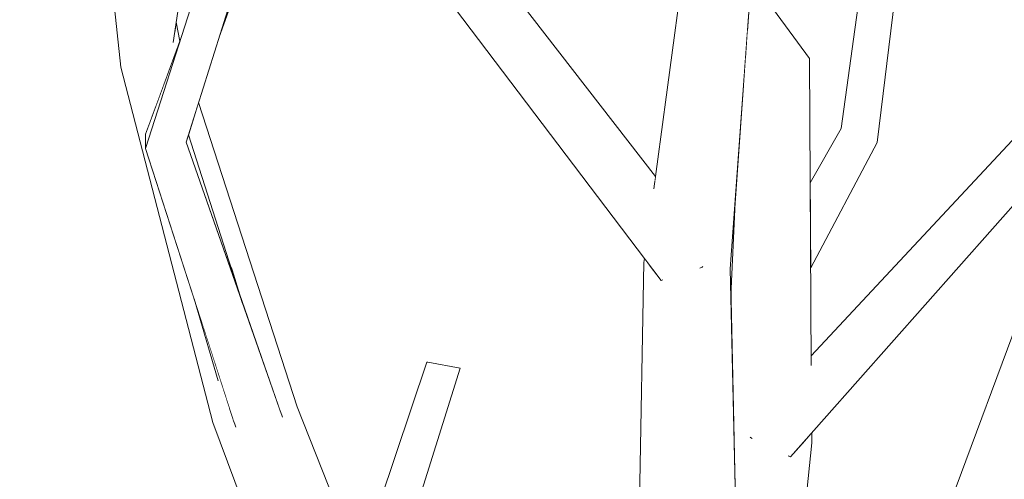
# Model space of a CAD drawing. Extents: x -289599 to -184549, y 66678 to 295474.
# Tile 220 of 256: x -265114 to -264995, y 72222 to 72277. Entities that reach past the tile are written whole.
import ezdxf

# ---------------------------------------------------------------- set-up
doc = ezdxf.new("R2010")
doc.units = 0
doc.header["$MEASUREMENT"] = 0
doc.linetypes.add('Wipeout_Contour', pattern=[1000, 0, -1000])
doc.layers.add('arch drzewa', color=8, linetype='Continuous')
doc.layers.add('arch drzewa_Nr_Pióra__4', color=8, linetype='Continuous', lineweight=9)

msp = doc.modelspace()

# ---------------------------------------------------------------- wipeouts: each hides what was drawn before it
at = {"color": 254, "linetype": 'Wipeout_Contour', "lineweight": 0, "ltscale": 966013.402036}
msp.add_wipeout([(-265090.29, 72275.23), (-265089.14, 72278.4), (-265083.94, 72295.52)], dxfattribs=at).dxf.layer = 'arch drzewa'
at = {"color": 254, "linetype": 'Wipeout_Contour', "lineweight": 0, "ltscale": 1288040.166471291}
msp.add_wipeout([(-265095.63, 72275.96), (-265095.11, 72274.52), (-265095.04, 72274.73), (-265095.46, 72277.03)], dxfattribs=at).dxf.layer = 'arch drzewa'
at = {"color": 254, "linetype": 'Wipeout_Contour', "lineweight": 0, "ltscale": 966035.013959}
msp.add_wipeout([(-265100.85, 72273.14), (-265097.92, 72266.89), (-265095.4, 72273.75)], dxfattribs=at).dxf.layer = 'arch drzewa'
at = {"color": 254, "linetype": 'Wipeout_Contour', "lineweight": 0, "ltscale": 1287709.473698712}
msp.add_wipeout([(-265018.83, 72249.37), (-265018.81, 72247.35), (-265010.78, 72262.49), (-265012.01, 72263.49)], dxfattribs=at).dxf.layer = 'arch drzewa'
at = {"color": 254, "linetype": 'Wipeout_Contour', "lineweight": 0, "ltscale": 1931396.365550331}
msp.add_wipeout([(-265003.32, 72197.19), (-265000.29, 72202.4), (-264998.88, 72203.95), (-264998.69, 72203.78), (-264986.03, 72240.53), (-264993.2, 72242.42)], dxfattribs=at).dxf.layer = 'arch drzewa'
at = {"color": 254, "linetype": 'Wipeout_Contour', "lineweight": 0, "ltscale": 965907.530521}
msp.add_wipeout([(-265074.58, 72192.45), (-265061.16, 72235.18), (-265065.05, 72235.93)], dxfattribs=at).dxf.layer = 'arch drzewa'
at = {"color": 254, "linetype": 'Wipeout_Contour', "lineweight": 0, "ltscale": 2575395.125693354}
msp.add_wipeout([(-265024.55, 72199.3), (-265022.06, 72192.43), (-265018.68, 72226.17), (-265020.09, 72225.82), (-265021.26, 72224.49), (-265021.42, 72224.56), (-265021.28, 72225.52), (-265023.33, 72225.01)], dxfattribs=at).dxf.layer = 'arch drzewa'
at = {"color": 254, "linetype": 'Wipeout_Contour', "lineweight": 0, "ltscale": 1610206.342520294}
msp.add_wipeout([(-265150.52, 72224.92), (-265111.43, 72216.58), (-265146.55, 72225.52), (-265148.61, 72225.25), (-265148.19, 72224.98)], dxfattribs=at).dxf.layer = 'arch drzewa'

# ---------------------------------------------------------------- next in the draw order: wipeouts: each hides what was drawn before it
at = {"color": 254, "linetype": 'Wipeout_Contour', "lineweight": 0, "ltscale": 965788.610952}
msp.add_wipeout([(-265010.78, 72262.49), (-265005.18, 72308.74), (-265006.68, 72308.95)], dxfattribs=at).dxf.layer = 'arch drzewa'
at = {"color": 254, "linetype": 'Wipeout_Contour', "lineweight": 0, "ltscale": 966036.014322}
msp.add_wipeout([(-265100.85, 72273.14), (-265098.5, 72265.32), (-265097.92, 72266.89)], dxfattribs=at).dxf.layer = 'arch drzewa'
at = {"color": 254, "linetype": 'Wipeout_Contour', "lineweight": 0, "ltscale": 965784.91149}
msp.add_wipeout([(-265018.83, 72250.48), (-265018.83, 72249.37), (-265012.01, 72263.49)], dxfattribs=at).dxf.layer = 'arch drzewa'
at = {"color": 254, "linetype": 'Wipeout_Contour', "lineweight": 0, "ltscale": 1609526.676534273}
msp.add_wipeout([(-264993.2, 72242.42), (-265015.86, 72181.52), (-265014.07, 72180.64), (-265010.89, 72184.22), (-265003.32, 72197.19)], dxfattribs=at).dxf.layer = 'arch drzewa'
at = {"color": 254, "linetype": 'Wipeout_Contour', "lineweight": 0, "ltscale": 965913.70063}
msp.add_wipeout([(-265065.05, 72235.93), (-265079.3, 72191.56), (-265074.58, 72192.45)], dxfattribs=at).dxf.layer = 'arch drzewa'
at = {"color": 254, "linetype": 'Wipeout_Contour', "lineweight": 0, "ltscale": 965771.879285}
msp.add_wipeout([(-265018.79, 72227.28), (-265018.68, 72226.17), (-265018.69, 72227.4)], dxfattribs=at).dxf.layer = 'arch drzewa'
at = {"color": 254, "linetype": 'Wipeout_Contour', "lineweight": 0, "ltscale": 966077.187329}
msp.add_wipeout([(-265150.76, 72224.97), (-265115.29, 72216.02), (-265111.43, 72216.58)], dxfattribs=at).dxf.layer = 'arch drzewa'
at = {"color": 254, "linetype": 'Wipeout_Contour', "lineweight": 0, "ltscale": 965774.535099}
msp.add_wipeout([(-265025.59, 72202.16), (-265024.55, 72199.3), (-265023.33, 72225.01)], dxfattribs=at).dxf.layer = 'arch drzewa'

# ---------------------------------------------------------------- next in the draw order: wipeouts: each hides what was drawn before it
at = {"color": 254, "linetype": 'Wipeout_Contour', "lineweight": 0, "ltscale": 1610062.86994868}
msp.add_wipeout([(-265102.14, 72271.62), (-265099.18, 72262.94), (-265099.18, 72263.49), (-265098.5, 72265.32), (-265100.85, 72273.14)], dxfattribs=at).dxf.layer = 'arch drzewa'
at = {"color": 254, "linetype": 'Wipeout_Contour', "lineweight": 0, "ltscale": 1287716.219419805}
msp.add_wipeout([(-265018.86, 72255.46), (-265018.83, 72250.48), (-265012.01, 72263.49), (-265015.13, 72264.2)], dxfattribs=at).dxf.layer = 'arch drzewa'
at = {"color": 254, "linetype": 'Wipeout_Contour', "lineweight": 0, "ltscale": 965916.249133}
msp.add_wipeout([(-265079.3, 72191.56), (-265065.05, 72235.93), (-265065.2, 72235.91)], dxfattribs=at).dxf.layer = 'arch drzewa'
at = {"color": 254, "linetype": 'Wipeout_Contour', "lineweight": 0, "ltscale": 1609640.186158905}
msp.add_wipeout([(-265028.05, 72226.21), (-265027.68, 72209.67), (-265027.9, 72208.52), (-265025.59, 72202.16), (-265023.33, 72225.01)], dxfattribs=at).dxf.layer = 'arch drzewa'

# ---------------------------------------------------------------- next in the draw order: wipeouts: each hides what was drawn before it
at = {"color": 254, "linetype": 'Wipeout_Contour', "lineweight": 0, "ltscale": 965783.290442}
msp.add_wipeout([(-265006.68, 72308.95), (-265012.01, 72263.49), (-265010.78, 72262.49)], dxfattribs=at).dxf.layer = 'arch drzewa'
at = {"color": 254, "linetype": 'Wipeout_Contour', "lineweight": 0, "ltscale": 2898127.675328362}
msp.add_wipeout([(-265105.5, 72303.94), (-265100.85, 72273.14), (-265095.4, 72273.75), (-265095.11, 72274.52), (-265095.63, 72275.96), (-265095.82, 72274.72), (-265099.72, 72274.27), (-265100.1, 72277.78), (-265098.94, 72285.35)], dxfattribs=at).dxf.layer = 'arch drzewa'
at = {"color": 254, "linetype": 'Wipeout_Contour', "lineweight": 0, "ltscale": 965791.507298}
msp.add_wipeout([(-265018.88, 72257.61), (-265018.86, 72255.46), (-265015.13, 72264.2)], dxfattribs=at).dxf.layer = 'arch drzewa'
at = {"color": 254, "linetype": 'Wipeout_Contour', "lineweight": 0, "ltscale": 965918.738997}
msp.add_wipeout([(-265065.2, 72235.91), (-265080.31, 72190.84), (-265079.3, 72191.56)], dxfattribs=at).dxf.layer = 'arch drzewa'

# ---------------------------------------------------------------- next in the draw order: linework, layer by layer
at = {"layer": 'arch drzewa_Nr_Pióra__4', "linetype": 'Continuous'}
for p, q in [((-265065.05, 72235.93), (-265065.2, 72235.91)), ((-265061.16, 72235.18), (-265065.05, 72235.93))]:
    msp.add_line(p, q, dxfattribs=at)

# ---------------------------------------------------------------- next in the draw order: wipeouts: each hides what was drawn before it
at = {"color": 254, "linetype": 'Wipeout_Contour', "lineweight": 0, "ltscale": 1288055.720625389}
msp.add_wipeout([(-265099.72, 72274.27), (-265095.82, 72274.72), (-265091.04, 72305.83), (-265093.6, 72314.18)], dxfattribs=at).dxf.layer = 'arch drzewa'
at = {"color": 254, "linetype": 'Wipeout_Contour', "lineweight": 0, "ltscale": 965793.577397}
msp.add_wipeout([(-265012.01, 72263.49), (-265006.68, 72308.95), (-265008.89, 72309.05)], dxfattribs=at).dxf.layer = 'arch drzewa'
at = {"color": 254, "linetype": 'Wipeout_Contour', "lineweight": 0, "ltscale": 966067.474274}
msp.add_wipeout([(-265100.85, 72273.14), (-265105.5, 72303.94), (-265105.32, 72301.27)], dxfattribs=at).dxf.layer = 'arch drzewa'
at = {"color": 254, "linetype": 'Wipeout_Contour', "lineweight": 0, "ltscale": 1287727.787254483}
msp.add_wipeout([(-265018.97, 72272.66), (-265023.3, 72271.71), (-265019.53, 72234.5), (-265018.74, 72235.54)], dxfattribs=at).dxf.layer = 'arch drzewa'
at = {"color": 254, "linetype": 'Wipeout_Contour', "lineweight": 0, "ltscale": 2575869.064672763}
msp.add_wipeout([(-265087.48, 72228.65), (-265076.1, 72203.41), (-265073.36, 72211.59), (-265080.86, 72230.52), (-265082.87, 72229.95), (-265082.8, 72229.76), (-265082.93, 72229.86), (-265083.02, 72229.91)], dxfattribs=at).dxf.layer = 'arch drzewa'

# ---------------------------------------------------------------- next in the draw order: linework, layer by layer
at = {"layer": 'arch drzewa_Nr_Pióra__4', "linetype": 'Continuous'}
msp.add_line((-265074.58, 72192.45), (-265061.16, 72235.18), dxfattribs=at)

# ---------------------------------------------------------------- next in the draw order: wipeouts: each hides what was drawn before it
at = {"color": 254, "linetype": 'Wipeout_Contour', "lineweight": 0, "ltscale": 1288066.130269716}
msp.add_wipeout([(-265100.1, 72277.78), (-265099.72, 72274.27), (-265093.6, 72314.18), (-265094.21, 72316.17)], dxfattribs=at).dxf.layer = 'arch drzewa'
at = {"color": 254, "linetype": 'Wipeout_Contour', "lineweight": 0, "ltscale": 965790.349365}
msp.add_wipeout([(-265008.89, 72309.05), (-265015.13, 72264.2), (-265012.01, 72263.49)], dxfattribs=at).dxf.layer = 'arch drzewa'
at = {"color": 254, "linetype": 'Wipeout_Contour', "lineweight": 0, "ltscale": 1931573.407777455}
msp.add_wipeout([(-265023.3, 72271.71), (-265023.33, 72225.01), (-265021.28, 72225.52), (-265021.1, 72232.34), (-265020.5, 72233.07), (-265019.53, 72234.5)], dxfattribs=at).dxf.layer = 'arch drzewa'
at = {"color": 254, "linetype": 'Wipeout_Contour', "lineweight": 0, "ltscale": 1609995.669707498}
msp.add_wipeout([(-265092.76, 72267.31), (-265093.98, 72263.41), (-265092.54, 72258.92), (-265089, 72247.88), (-265080.86, 72230.52)], dxfattribs=at).dxf.layer = 'arch drzewa'
at = {"color": 254, "linetype": 'Wipeout_Contour', "lineweight": 0, "ltscale": 965938.408267}
msp.add_wipeout([(-265087.48, 72228.65), (-265076.82, 72201.26), (-265076.1, 72203.41)], dxfattribs=at).dxf.layer = 'arch drzewa'

# ---------------------------------------------------------------- next in the draw order: wipeouts: each hides what was drawn before it
at = {"color": 254, "linetype": 'Wipeout_Contour', "lineweight": 0, "ltscale": 1287752.523914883}
msp.add_wipeout([(-265026.69, 72272.73), (-265026.91, 72269.7), (-265023.33, 72225.01), (-265023.3, 72271.71)], dxfattribs=at).dxf.layer = 'arch drzewa'
at = {"color": 254, "linetype": 'Wipeout_Contour', "lineweight": 0, "ltscale": 1287962.844891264}
msp.add_wipeout([(-265080.86, 72230.52), (-265089, 72247.88), (-265087.44, 72243.02), (-265082.87, 72229.95)], dxfattribs=at).dxf.layer = 'arch drzewa'
at = {"color": 254, "linetype": 'Wipeout_Contour', "lineweight": 0, "ltscale": 1287932.997703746}
msp.add_wipeout([(-265087.48, 72228.65), (-265091.04, 72228.61), (-265078.09, 72197.46), (-265076.82, 72201.26)], dxfattribs=at).dxf.layer = 'arch drzewa'
at = {"color": 254, "linetype": 'Wipeout_Contour', "lineweight": 0, "ltscale": 965772.66606}
msp.add_wipeout([(-265020.09, 72225.82), (-265018.68, 72226.17), (-265018.79, 72227.28)], dxfattribs=at).dxf.layer = 'arch drzewa'

# ---------------------------------------------------------------- next in the draw order: wipeouts: each hides what was drawn before it
at = {"color": 254, "linetype": 'Wipeout_Contour', "lineweight": 0, "ltscale": 965823.655203}
msp.add_wipeout([(-265026.01, 72282.3), (-265026.17, 72280.02), (-265018.97, 72272.66)], dxfattribs=at).dxf.layer = 'arch drzewa'
at = {"color": 254, "linetype": 'Wipeout_Contour', "lineweight": 0, "ltscale": 1609678.817435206}
msp.add_wipeout([(-265028.45, 72243.96), (-265028.05, 72226.21), (-265023.33, 72225.01), (-265026.91, 72269.7), (-265027.95, 72255.28)], dxfattribs=at).dxf.layer = 'arch drzewa'
at = {"color": 254, "linetype": 'Wipeout_Contour', "lineweight": 0, "ltscale": 965942.75953}
msp.add_wipeout([(-265078.09, 72197.46), (-265091.04, 72228.61), (-265078.74, 72195.52)], dxfattribs=at).dxf.layer = 'arch drzewa'

# ---------------------------------------------------------------- next in the draw order: linework, layer by layer
at = {"layer": 'arch drzewa_Nr_Pióra__4', "linetype": 'Continuous'}
for p, q in [((-265080.31, 72190.84), (-265065.2, 72235.91)), ((-265073.36, 72211.59), (-265080.86, 72230.52)), ((-265026.09, 72226.8), (-265026.11, 72226.85)), ((-265025.87, 72226.7), (-265026.09, 72226.8))]:
    msp.add_line(p, q, dxfattribs=at)

# ---------------------------------------------------------------- next in the draw order: wipeouts: each hides what was drawn before it
at = {"color": 254, "linetype": 'Wipeout_Contour', "lineweight": 0, "ltscale": 1287761.645615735}
msp.add_wipeout([(-265026.45, 72276.09), (-265023.3, 72271.71), (-265018.97, 72272.66), (-265026.17, 72280.02)], dxfattribs=at).dxf.layer = 'arch drzewa'
at = {"color": 254, "linetype": 'Wipeout_Contour', "lineweight": 0, "ltscale": 1931609.363589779}
msp.add_wipeout([(-265028.53, 72247.23), (-265034.86, 72245.85), (-265032.26, 72219.98), (-265032.07, 72220.01), (-265027.9, 72208.52), (-265027.68, 72209.67)], dxfattribs=at).dxf.layer = 'arch drzewa'
at = {"color": 254, "linetype": 'Wipeout_Contour', "lineweight": 0, "ltscale": 965969.292093}
msp.add_wipeout([(-265088.13, 72230.81), (-265087.48, 72228.65), (-265083.02, 72229.91)], dxfattribs=at).dxf.layer = 'arch drzewa'

# ---------------------------------------------------------------- next in the draw order: wipeouts: each hides what was drawn before it
at = {"color": 254, "linetype": 'Wipeout_Contour', "lineweight": 0, "ltscale": 965825.756636}
msp.add_wipeout([(-265026.48, 72275.66), (-265023.3, 72271.71), (-265026.45, 72276.09)], dxfattribs=at).dxf.layer = 'arch drzewa'
at = {"color": 254, "linetype": 'Wipeout_Contour', "lineweight": 0, "ltscale": 965726.612275}
msp.add_wipeout([(-264985.24, 72272.09), (-265021.26, 72224.49), (-264981.06, 72269.93)], dxfattribs=at).dxf.layer = 'arch drzewa'
at = {"color": 254, "linetype": 'Wipeout_Contour', "lineweight": 0, "ltscale": 965816.060351}
msp.add_wipeout([(-265034.86, 72245.85), (-265034.53, 72219.55), (-265032.26, 72219.98)], dxfattribs=at).dxf.layer = 'arch drzewa'
at = {"color": 254, "linetype": 'Wipeout_Contour', "lineweight": 0, "ltscale": 965974.345023}
msp.add_wipeout([(-265087.48, 72228.65), (-265088.13, 72230.81), (-265088.12, 72230.52)], dxfattribs=at).dxf.layer = 'arch drzewa'

# ---------------------------------------------------------------- next in the draw order: wipeouts: each hides what was drawn before it
at = {"color": 254, "linetype": 'Wipeout_Contour', "lineweight": 0, "ltscale": 965825.049613}
msp.add_wipeout([(-265026.69, 72272.73), (-265023.3, 72271.71), (-265026.48, 72275.66)], dxfattribs=at).dxf.layer = 'arch drzewa'
at = {"color": 254, "linetype": 'Wipeout_Contour', "lineweight": 0, "ltscale": 1609605.546605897}
msp.add_wipeout([(-265021.42, 72224.56), (-265021.26, 72224.49), (-264985.24, 72272.09), (-265021.1, 72232.34), (-265021.28, 72225.52)], dxfattribs=at).dxf.layer = 'arch drzewa'
at = {"color": 254, "linetype": 'Wipeout_Contour', "lineweight": 0, "ltscale": 3219993.493972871}
msp.add_wipeout([(-265102.14, 72271.62), (-265091.04, 72228.61), (-265087.48, 72228.65), (-265088.12, 72230.52), (-265088.49, 72228.7), (-265088.6, 72229.04), (-265090.42, 72233.81), (-265093.31, 72243.59), (-265099.19, 72261.77), (-265099.18, 72262.94)], dxfattribs=at).dxf.layer = 'arch drzewa'
at = {"color": 254, "linetype": 'Wipeout_Contour', "lineweight": 0, "ltscale": 4185226.652893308}
msp.add_wipeout([(-265038.95, 72247.98), (-265035.88, 72196.5), (-265035.39, 72196.41), (-265034.23, 72195.3), (-265034.45, 72212.91), (-265036.17, 72219.09), (-265035.9, 72219.3), (-265034.53, 72219.55), (-265034.86, 72245.85), (-265036.75, 72246.83), (-265036.76, 72245.85), (-265036.89, 72245.81), (-265038.25, 72247.61)], dxfattribs=at).dxf.layer = 'arch drzewa'

# ---------------------------------------------------------------- next in the draw order: linework, layer by layer
at = {"layer": 'arch drzewa_Nr_Pióra__4', "linetype": 'Continuous'}
for p, q in [((-265018.68, 72226.17), (-265018.69, 72227.4)), ((-265022.06, 72192.43), (-265018.68, 72226.17)), ((-265021.26, 72224.49), (-265021.52, 72224.61))]:
    msp.add_line(p, q, dxfattribs=at)

# ---------------------------------------------------------------- next in the draw order: wipeouts: each hides what was drawn before it
at = {"color": 254, "linetype": 'Wipeout_Contour', "lineweight": 0, "ltscale": 966056.659392}
msp.add_wipeout([(-265105.32, 72301.27), (-265102.14, 72271.62), (-265100.85, 72273.14)], dxfattribs=at).dxf.layer = 'arch drzewa'
at = {"color": 254, "linetype": 'Wipeout_Contour', "lineweight": 0, "ltscale": 965835.6029}
msp.add_wipeout([(-265028.53, 72247.23), (-265025.38, 72291.03), (-265030.71, 72290.52)], dxfattribs=at).dxf.layer = 'arch drzewa'
at = {"color": 254, "linetype": 'Wipeout_Contour', "lineweight": 0, "ltscale": 2253369.013773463}
msp.add_wipeout([(-265020.5, 72233.07), (-265021.1, 72232.34), (-264985.24, 72272.09), (-264985.09, 72272.74), (-264985.11, 72272.76), (-264985.07, 72272.8), (-264985.06, 72272.86)], dxfattribs=at).dxf.layer = 'arch drzewa'
at = {"color": 254, "linetype": 'Wipeout_Contour', "lineweight": 0, "ltscale": 966005.523295}
msp.add_wipeout([(-265093.98, 72263.41), (-265094.26, 72262.52), (-265087.44, 72243.02)], dxfattribs=at).dxf.layer = 'arch drzewa'
at = {"color": 254, "linetype": 'Wipeout_Contour', "lineweight": 0, "ltscale": 1287752.401786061}
msp.add_wipeout([(-265039.93, 72194.82), (-265038.06, 72196.88), (-265035.88, 72196.5), (-265038.95, 72247.98)], dxfattribs=at).dxf.layer = 'arch drzewa'

# ---------------------------------------------------------------- next in the draw order: linework, layer by layer
at = {"layer": 'arch drzewa_Nr_Pióra__4', "linetype": 'Continuous'}
msp.add_line((-265102.14, 72271.62), (-265105.32, 72301.27), dxfattribs=at)

# ---------------------------------------------------------------- next in the draw order: wipeouts: each hides what was drawn before it
at = {"color": 254, "linetype": 'Wipeout_Contour', "lineweight": 0, "ltscale": 965833.594196}
msp.add_wipeout([(-265030.71, 72290.52), (-265034.86, 72245.85), (-265028.53, 72247.23)], dxfattribs=at).dxf.layer = 'arch drzewa'
at = {"color": 254, "linetype": 'Wipeout_Contour', "lineweight": 0, "ltscale": 1609606.509350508}
msp.add_wipeout([(-265020.5, 72233.07), (-264985.06, 72272.86), (-265018.75, 72236.68), (-265018.74, 72235.54), (-265019.53, 72234.5)], dxfattribs=at).dxf.layer = 'arch drzewa'
at = {"color": 254, "linetype": 'Wipeout_Contour', "lineweight": 0, "ltscale": 1287989.720922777}
msp.add_wipeout([(-265099.19, 72261.77), (-265082.93, 72229.86), (-265082.8, 72229.76), (-265094.26, 72262.52)], dxfattribs=at).dxf.layer = 'arch drzewa'
at = {"color": 254, "linetype": 'Wipeout_Contour', "lineweight": 0, "ltscale": 965844.661115}
msp.add_wipeout([(-265038.89, 72248.45), (-265038.95, 72247.98), (-265038.25, 72247.61)], dxfattribs=at).dxf.layer = 'arch drzewa'

# ---------------------------------------------------------------- next in the draw order: linework, layer by layer
at = {"layer": 'arch drzewa_Nr_Pióra__4', "linetype": 'Continuous'}
for p, q in [((-265015.13, 72264.2), (-265008.89, 72309.05)), ((-265010.78, 72262.49), (-265005.18, 72308.74)), ((-265028.53, 72247.23), (-265025.38, 72291.03)), ((-265018.97, 72272.66), (-265026.01, 72282.3)), ((-265018.74, 72235.5), (-265018.97, 72272.66)), ((-265018.75, 72236.68), (-264985.06, 72272.86)), ((-265021.26, 72224.49), (-264981.06, 72269.93)), ((-265018.88, 72257.61), (-265015.13, 72264.2)), ((-265018.81, 72247.35), (-265010.78, 72262.49)), ((-265028.45, 72243.96), (-265027.95, 72255.28)), ((-265027.67, 72209.24), (-265028.53, 72247.23)), ((-265015.86, 72181.52), (-264993.2, 72242.42))]:
    msp.add_line(p, q, dxfattribs=at)

# ---------------------------------------------------------------- next in the draw order: wipeouts: each hides what was drawn before it
at = {"color": 254, "linetype": 'Wipeout_Contour', "lineweight": 0, "ltscale": 966018.109678}
msp.add_wipeout([(-265094.26, 72262.52), (-265083.94, 72295.52), (-265088.1, 72296.22)], dxfattribs=at).dxf.layer = 'arch drzewa'
at = {"color": 254, "linetype": 'Wipeout_Contour', "lineweight": 0, "ltscale": 965849.131059}
msp.add_wipeout([(-265034.86, 72245.85), (-265030.71, 72290.52), (-265032.97, 72292.45)], dxfattribs=at).dxf.layer = 'arch drzewa'
at = {"color": 254, "linetype": 'Wipeout_Contour', "lineweight": 0, "ltscale": 1931960.158633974}
msp.add_wipeout([(-265082.93, 72229.86), (-265099.19, 72261.77), (-265088.49, 72228.7), (-265088.12, 72230.52), (-265088.13, 72230.81), (-265083.02, 72229.91)], dxfattribs=at).dxf.layer = 'arch drzewa'

# ---------------------------------------------------------------- next in the draw order: linework, layer by layer
at = {"layer": 'arch drzewa_Nr_Pióra__4', "linetype": 'Continuous'}
for p, q in [((-265031.93, 72247.4), (-265032.21, 72247.31)), ((-265031.86, 72247.5), (-265031.93, 72247.4))]:
    msp.add_line(p, q, dxfattribs=at)

# ---------------------------------------------------------------- next in the draw order: wipeouts: each hides what was drawn before it
at = {"color": 254, "linetype": 'Wipeout_Contour', "lineweight": 0, "ltscale": 966024.135222}
msp.add_wipeout([(-265099.19, 72261.77), (-265094.26, 72262.52), (-265088.1, 72296.22)], dxfattribs=at).dxf.layer = 'arch drzewa'
at = {"color": 254, "linetype": 'Wipeout_Contour', "lineweight": 0, "ltscale": 1931686.082717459}
msp.add_wipeout([(-265037.75, 72256.94), (-265035.72, 72252.22), (-265035.87, 72251.81), (-265036.75, 72246.83), (-265034.86, 72245.85), (-265032.97, 72292.45)], dxfattribs=at).dxf.layer = 'arch drzewa'
at = {"color": 254, "linetype": 'Wipeout_Contour', "lineweight": 0, "ltscale": 1287982.18413984}
msp.add_wipeout([(-265090.26, 72234.16), (-265093.31, 72243.59), (-265090.42, 72233.81), (-265088.6, 72229.04)], dxfattribs=at).dxf.layer = 'arch drzewa'

# ---------------------------------------------------------------- next in the draw order: linework, layer by layer
at = {"layer": 'arch drzewa_Nr_Pióra__4', "linetype": 'Continuous'}
for p, q in [((-265094.26, 72262.52), (-265083.94, 72295.52)), ((-265090.29, 72275.23), (-265083.25, 72294.76)), ((-265080.86, 72230.52), (-265092.76, 72267.31)), ((-265082.63, 72229.27), (-265094.26, 72262.52)), ((-265087.44, 72243.02), (-265093.98, 72263.41)), ((-265090.38, 72233.68), (-265093.31, 72243.59)), ((-265078.74, 72195.52), (-265091.04, 72228.61))]:
    msp.add_line(p, q, dxfattribs=at)

# ---------------------------------------------------------------- next in the draw order: wipeouts: each hides what was drawn before it
at = {"color": 254, "linetype": 'Wipeout_Contour', "lineweight": 0, "ltscale": 1287874.419235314}
msp.add_wipeout([(-265066.21, 72295.36), (-265068.09, 72293.43), (-265037.65, 72257.69), (-265037.55, 72258.39)], dxfattribs=at).dxf.layer = 'arch drzewa'
at = {"color": 254, "linetype": 'Wipeout_Contour', "lineweight": 0, "ltscale": 966030.09182}
msp.add_wipeout([(-265099.18, 72263.49), (-265099.19, 72261.77), (-265094.87, 72275.17)], dxfattribs=at).dxf.layer = 'arch drzewa'

# ---------------------------------------------------------------- next in the draw order: linework, layer by layer
at = {"layer": 'arch drzewa_Nr_Pióra__4', "linetype": 'Continuous'}
for p, q in [((-265095.84, 72274.59), (-265091.04, 72305.83)), ((-265099.19, 72261.77), (-265088.1, 72296.22)), ((-265095.04, 72274.73), (-265095.46, 72277.03)), ((-265099.18, 72263.49), (-265094.87, 72275.17)), ((-265091.04, 72228.61), (-265102.14, 72271.62)), ((-265099.19, 72261.77), (-265099.18, 72263.49)), ((-265088.28, 72228.06), (-265099.19, 72261.77))]:
    msp.add_line(p, q, dxfattribs=at)

# ---------------------------------------------------------------- next in the draw order: wipeouts: each hides what was drawn before it
at = {"color": 254, "linetype": 'Wipeout_Contour', "lineweight": 0, "ltscale": 1287834.643504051}
msp.add_wipeout([(-265068.09, 72293.43), (-265035.72, 72252.22), (-265037.75, 72256.94), (-265037.65, 72257.69)], dxfattribs=at).dxf.layer = 'arch drzewa'

# ---------------------------------------------------------------- next in the draw order: wipeouts: each hides what was drawn before it
at = {"color": 254, "linetype": 'Wipeout_Contour', "lineweight": 0, "ltscale": 2575833.00706585}
msp.add_wipeout([(-265070.81, 72292.71), (-265072.09, 72292.37), (-265035.87, 72251.81), (-265035.72, 72252.22), (-265068.09, 72293.43), (-265070.54, 72292.78), (-265070.45, 72292.64), (-265070.65, 72292.54)], dxfattribs=at).dxf.layer = 'arch drzewa'

# ---------------------------------------------------------------- next in the draw order: wipeouts: each hides what was drawn before it
at = {"color": 254, "linetype": 'Wipeout_Contour', "lineweight": 0, "ltscale": 1609777.470547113}
msp.add_wipeout([(-265035.87, 72251.81), (-265072.09, 72292.37), (-265036.89, 72245.81), (-265036.76, 72245.85), (-265036.75, 72246.83)], dxfattribs=at).dxf.layer = 'arch drzewa'

# ---------------------------------------------------------------- next in the draw order: linework, layer by layer
at = {"layer": 'arch drzewa_Nr_Pióra__4', "linetype": 'Continuous'}
for p, q in [((-265037.55, 72258.39), (-265066.21, 72295.36)), ((-265036.89, 72245.81), (-265072.09, 72292.37)), ((-265037.76, 72256.88), (-265032.97, 72292.45)), ((-265038.95, 72247.98), (-265038.89, 72248.45)), ((-265039.93, 72194.82), (-265038.95, 72247.98)), ((-265036.66, 72245.88), (-265036.89, 72245.81))]:
    msp.add_line(p, q, dxfattribs=at)

doc.saveas('drawing.dxf')
